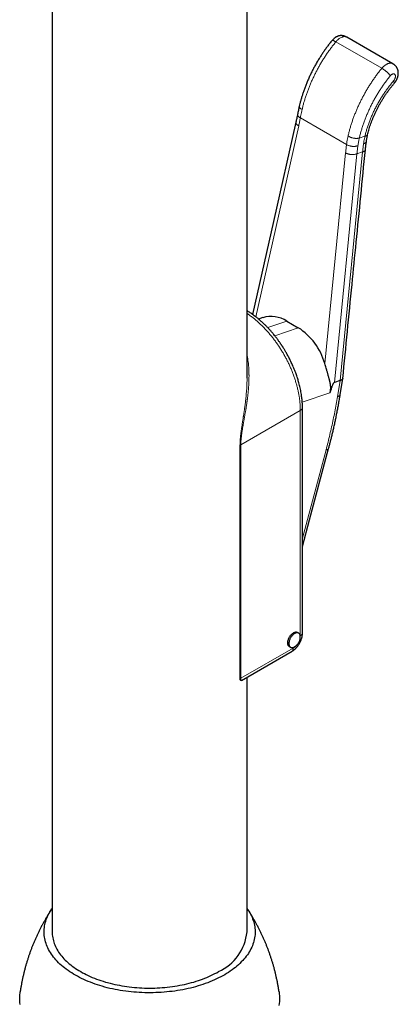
# Model space of a CAD drawing. Header units: millimetres. Extents: x 8 to 1004, y 12 to 903.
# Tile 39 of 56: x 945 to 992, y 248 to 370. Entities that reach past the tile are written whole.
import ezdxf

# ---------------------------------------------------------------- set-up
doc = ezdxf.new("R2010")
doc.units = ezdxf.units.MM

msp = doc.modelspace()

# ---------------------------------------------------------------- linework, layer by layer
at = {"color": 7, "linetype": 'Continuous', "lineweight": 30}
for p, q in [((973.25, 325.53), (973.25, 402.58)), ((949.25, 396.17), (949.25, 257.3)), ((991.19, 364.26), (985.53, 367.52)), ((975.19, 332.98), (974.67, 332.8)), ((978.15, 332.55), (979.56, 331.74)), ((984.7, 325.23), (984, 324.99)), ((984.72, 323.48), (985.04, 325.48)), ((980.07, 294.1), (980.07, 321.86)), ((979.61, 294.1), (979.47, 294.19)), ((978.47, 292.45), (978.61, 292.37)), ((972.57, 288.29), (978.79, 291.88)), ((973.25, 257.3), (973.25, 288.68))]:
    msp.add_line(p, q, dxfattribs=at)
at = {"color": 8, "linetype": 'Continuous', "lineweight": 0}
for p, q in [((984.19, 366.96), (989.84, 363.7)), ((979.82, 357.59), (985.5, 354.3)), ((979.61, 356.6), (974.32, 333.08)), ((987.07, 355.1), (987.77, 355.34)), ((982.81, 327.32), (985.38, 353.27)), ((986.79, 353.16), (984, 324.99)), ((984.7, 325.23), (987.48, 353.4)), ((987.48, 353.4), (986.79, 353.16)), ((978.15, 332.55), (975.79, 331.75)), ((979.56, 331.74), (976.66, 330.74)), ((984.38, 323.23), (984.7, 325.23)), ((983.46, 323.73), (980.05, 322.56)), ((979.81, 321.56), (972.49, 317.33)), ((979.81, 293.8), (979.81, 321.56)), ((972.38, 288.45), (972.38, 317.24)), ((972.49, 317.33), (972.49, 288.55)), ((980.07, 305.82), (982.98, 316.69)), ((979.81, 293.75), (979.81, 293.8)), ((972.49, 288.55), (978.93, 292.27))]:
    msp.add_line(p, q, dxfattribs=at)
at = {"color": 7, "linetype": 'Continuous', "lineweight": 30, "flags": 128}
for points in [[(979.27, 357.05), (976.52, 344.82), (973.94, 333.37)], [(980.07, 304.78), (980.96, 308.09), (983.3, 316.84)], [(978.47, 292.45), (978.46, 292.46), (978.42, 292.48), (978.38, 292.52), (978.35, 292.56), (978.33, 292.6), (978.3, 292.65), (978.28, 292.71), (978.27, 292.77), (978.26, 292.83), (978.26, 292.89), (978.26, 292.96), (978.27, 293.04), (978.28, 293.11), (978.29, 293.18), (978.31, 293.26), (978.34, 293.34), (978.37, 293.41), (978.4, 293.49), (978.44, 293.56), (978.48, 293.64), (978.53, 293.71), (978.57, 293.77), (978.62, 293.84), (978.68, 293.9), (978.73, 293.96), (978.79, 294.01), (978.85, 294.06), (978.91, 294.1), (978.97, 294.14)], [(979.81, 293.65), (979.81, 293.71), (979.8, 293.78), (979.79, 293.84), (979.77, 293.89), (979.75, 293.94), (979.73, 293.99), (979.7, 294.03), (979.66, 294.07), (979.62, 294.09), (979.58, 294.12), (979.53, 294.14), (979.49, 294.15), (979.43, 294.15), (979.38, 294.15), (979.33, 294.14), (979.27, 294.13), (979.21, 294.11), (979.15, 294.08), (979.09, 294.05), (979.03, 294.01), (978.97, 293.96), (978.92, 293.91), (978.86, 293.86), (978.81, 293.8), (978.75, 293.74), (978.7, 293.68), (978.66, 293.61), (978.61, 293.54), (978.57, 293.46), (978.53, 293.39), (978.5, 293.31), (978.47, 293.24), (978.45, 293.16), (978.43, 293.08), (978.42, 293.01), (978.41, 292.94), (978.4, 292.86), (978.4, 292.8), (978.41, 292.73), (978.42, 292.67), (978.43, 292.61), (978.45, 292.56), (978.47, 292.51), (978.5, 292.47), (978.53, 292.43), (978.57, 292.4), (978.61, 292.37), (978.66, 292.35), (978.7, 292.33), (978.75, 292.33), (978.81, 292.33), (978.86, 292.33), (978.92, 292.34), (978.97, 292.36), (979.03, 292.38), (979.09, 292.41), (979.15, 292.45), (979.21, 292.49), (979.27, 292.54), (979.33, 292.59), (979.38, 292.64), (979.43, 292.7), (979.49, 292.77), (979.53, 292.83), (979.58, 292.9), (979.62, 292.98), (979.66, 293.05), (979.7, 293.13), (979.73, 293.2), (979.75, 293.28), (979.77, 293.36), (979.79, 293.43), (979.8, 293.5), (979.81, 293.58), (979.81, 293.65)], [(973.25, 260.18), (973.35, 260.04), (973.47, 259.85), (973.58, 259.67), (973.68, 259.48), (973.78, 259.29), (973.86, 259.1), (973.94, 258.91), (974.01, 258.72), (974.07, 258.53), (974.12, 258.33), (974.16, 258.14), (974.19, 257.94), (974.22, 257.75), (974.23, 257.55), (974.24, 257.35), (974.24, 257.16), (974.23, 256.96), (974.21, 256.76), (974.18, 256.57), (974.14, 256.37), (974.09, 256.18), (974.04, 255.99), (973.98, 255.79), (973.9, 255.6), (973.82, 255.41), (973.73, 255.22), (973.63, 255.03), (973.52, 254.85), (973.41, 254.66), (973.29, 254.48), (973.15, 254.3), (973.01, 254.12), (972.86, 253.94), (972.71, 253.77), (972.54, 253.6), (972.37, 253.43), (972.19, 253.26), (972, 253.1), (971.81, 252.93), (971.61, 252.78), (971.4, 252.62), (971.18, 252.47), (970.96, 252.32), (970.73, 252.18), (970.5, 252.03), (970.25, 251.9), (970.01, 251.76), (969.75, 251.63), (969.49, 251.51), (969.23, 251.38), (968.95, 251.26), (968.68, 251.15), (968.4, 251.04), (968.11, 250.93), (967.82, 250.83), (967.52, 250.74), (967.22, 250.64), (966.92, 250.55), (966.61, 250.47), (966.3, 250.39), (965.98, 250.32), (965.67, 250.25), (965.34, 250.18), (965.02, 250.13), (964.69, 250.07), (964.36, 250.02), (964.03, 249.98), (963.7, 249.94), (963.36, 249.9), (963.03, 249.87), (962.69, 249.85), (962.35, 249.83), (962.01, 249.82), (961.67, 249.81), (961.33, 249.8), (960.99, 249.8), (960.65, 249.81), (960.31, 249.82), (959.97, 249.84), (959.64, 249.86), (959.3, 249.89), (958.96, 249.92), (958.63, 249.96), (958.3, 250), (957.97, 250.05), (957.64, 250.1), (957.31, 250.15), (956.99, 250.22), (956.67, 250.28), (956.35, 250.35), (956.04, 250.43), (955.73, 250.51), (955.42, 250.6), (955.12, 250.69), (954.82, 250.78), (954.53, 250.88), (954.24, 250.99), (953.96, 251.09), (953.68, 251.21), (953.4, 251.32), (953.14, 251.44), (952.87, 251.57), (952.62, 251.7), (952.36, 251.83), (952.12, 251.97), (951.88, 252.1), (951.65, 252.25), (951.42, 252.4), (951.2, 252.55), (950.99, 252.7), (950.78, 252.86), (950.59, 253.01), (950.4, 253.18), (950.21, 253.34), (950.04, 253.51), (949.87, 253.68), (949.71, 253.85), (949.56, 254.03), (949.41, 254.21), (949.27, 254.39), (949.15, 254.57), (949.03, 254.75), (948.92, 254.94), (948.81, 255.13), (948.72, 255.32), (948.63, 255.51), (948.55, 255.7), (948.49, 255.89), (948.43, 256.08), (948.38, 256.28), (948.33, 256.47), (948.3, 256.67), (948.28, 256.86), (948.26, 257.06), (948.25, 257.26), (948.26, 257.45), (948.27, 257.65), (948.29, 257.84), (948.32, 258.04), (948.35, 258.23), (948.4, 258.43), (948.46, 258.62), (948.52, 258.82), (948.59, 259.01), (948.67, 259.2), (948.76, 259.39), (948.86, 259.58), (948.97, 259.76), (949.09, 259.95), (949.21, 260.13), (949.25, 260.18)], [(949.25, 257.3), (949.25, 257.12), (949.26, 256.94), (949.28, 256.76), (949.31, 256.58), (949.35, 256.4), (949.4, 256.22), (949.45, 256.04), (949.51, 255.86), (949.58, 255.69), (949.66, 255.51), (949.74, 255.34), (949.83, 255.16), (949.94, 254.99), (950.04, 254.82), (950.16, 254.65), (950.28, 254.49), (950.42, 254.32), (950.56, 254.16), (950.7, 254), (950.86, 253.84), (951.02, 253.68), (951.18, 253.53), (951.36, 253.38), (951.54, 253.23), (951.73, 253.09), (951.92, 252.94), (952.12, 252.81), (952.33, 252.67), (952.54, 252.54), (952.76, 252.41), (952.99, 252.28), (953.22, 252.16), (953.45, 252.04), (953.7, 251.92), (953.94, 251.81), (954.19, 251.7), (954.45, 251.6), (954.71, 251.49), (954.98, 251.4), (955.25, 251.3), (955.52, 251.22), (955.8, 251.13), (956.08, 251.05), (956.37, 250.98), (956.66, 250.9), (956.95, 250.84), (957.24, 250.77), (957.54, 250.72), (957.84, 250.66), (958.14, 250.61), (958.45, 250.57), (958.75, 250.53), (959.06, 250.49), (959.37, 250.46), (959.68, 250.44), (959.99, 250.41), (960.31, 250.4), (960.62, 250.39), (960.93, 250.38), (961.25, 250.38), (961.56, 250.38), (961.88, 250.39), (962.19, 250.4), (962.5, 250.41), (962.81, 250.44), (963.12, 250.46), (963.43, 250.49), (963.74, 250.53), (964.05, 250.57), (964.35, 250.61), (964.66, 250.66), (964.96, 250.72), (965.25, 250.77), (965.55, 250.84), (965.84, 250.9), (966.13, 250.98), (966.41, 251.05), (966.7, 251.13), (966.97, 251.22), (967.25, 251.3), (967.52, 251.4), (967.78, 251.49), (968.04, 251.6), (968.3, 251.7), (968.55, 251.81), (968.8, 251.92), (969.04, 252.04), (969.28, 252.16), (969.51, 252.28), (969.73, 252.41)], [(945.31, 248.35), (945.28, 248.6), (945.26, 248.84), (945.25, 249.08), (945.25, 249.32), (945.26, 249.56), (945.29, 249.8), (945.3, 249.92)], [(977.19, 249.92), (977.22, 249.68), (977.24, 249.44), (977.25, 249.2), (977.24, 248.96), (977.23, 248.72), (977.21, 248.47), (977.17, 248.23)]]:
    msp.add_lwpolyline(points, dxfattribs=at)
at = {"color": 7, "linetype": 'Continuous', "lineweight": 30}
for centre, radius, start, end in [((976.21, 329.57), 3.55, 56.9989, 106.7272), ((975.36, 325.24), 7.74, 15.5778, 57.1371), ((979.26, 293.73), 0.499, 65.4293, 125.8812), ((967.24, 257.91), 6.04, 294.4015, 354.2784)]:
    msp.add_arc(centre, radius, start, end, dxfattribs=at)
for points, knots in [([(985.53, 367.52), (985.51, 367.54), (985.47, 367.56), (985.42, 367.58), (985.37, 367.61), (985.33, 367.62), (985.29, 367.64), (985.23, 367.66), (985.17, 367.68), (985.1, 367.7), (985.04, 367.71), (984.98, 367.72), (984.92, 367.72), (984.86, 367.72), (984.79, 367.72), (984.74, 367.72), (984.7, 367.72), (984.66, 367.71), (984.61, 367.7), (984.56, 367.69), (984.49, 367.67), (984.41, 367.64), (984.33, 367.61), (984.24, 367.57), (984.16, 367.52), (984.08, 367.47), (984.02, 367.42), (983.95, 367.36), (983.88, 367.3), (983.8, 367.22), (983.75, 367.16), (983.72, 367.13)], [0, 0, 0, 0, 0.036152, 0.064573, 0.086179, 0.107166, 0.129264, 0.150975, 0.189208, 0.22303, 0.254746, 0.279439, 0.306569, 0.340196, 0.376583, 0.399387, 0.417095, 0.437394, 0.46194, 0.486431, 0.526023, 0.569021, 0.616162, 0.661789, 0.712583, 0.756878, 0.799004, 0.839164, 0.884118, 0.937785, 1, 1, 1, 1]), ([(983.72, 367.13), (983.62, 367), (983.42, 366.76), (983.14, 366.39), (982.87, 366.02), (982.61, 365.64), (982.37, 365.27), (982.12, 364.87), (981.86, 364.45), (981.61, 364.01), (981.38, 363.58), (981.16, 363.14), (980.95, 362.7), (980.75, 362.26), (980.56, 361.8), (980.39, 361.36), (980.23, 360.93), (980.09, 360.51), (979.97, 360.11), (979.86, 359.73), (979.76, 359.36), (979.7, 359.12), (979.67, 359)], [0, 0, 0, 0, 0.051627, 0.102385, 0.152274, 0.201295, 0.249448, 0.296735, 0.352334, 0.406685, 0.459791, 0.51165, 0.562265, 0.617474, 0.671123, 0.723212, 0.773741, 0.822711, 0.869288, 0.914363, 0.957933, 1, 1, 1, 1]), ([(991.38, 361.84), (991.4, 361.88), (991.46, 361.94), (991.53, 362.04), (991.59, 362.14), (991.65, 362.24), (991.69, 362.33), (991.73, 362.41), (991.75, 362.47), (991.77, 362.53), (991.79, 362.58), (991.81, 362.64), (991.83, 362.71), (991.84, 362.78), (991.86, 362.86), (991.87, 362.93), (991.87, 362.99), (991.88, 363.05), (991.88, 363.13), (991.88, 363.2), (991.87, 363.25), (991.87, 363.3), (991.86, 363.35), (991.85, 363.4), (991.84, 363.45), (991.83, 363.49), (991.81, 363.53), (991.8, 363.57), (991.78, 363.62), (991.76, 363.67), (991.74, 363.71), (991.72, 363.75), (991.69, 363.8), (991.65, 363.86), (991.58, 363.95), (991.51, 364.02), (991.44, 364.08), (991.4, 364.12), (991.37, 364.14), (991.35, 364.15), (991.33, 364.17), (991.29, 364.2), (991.24, 364.23), (991.21, 364.25), (991.19, 364.26)], [0, 0, 0, 0, 0.045929, 0.087928, 0.126008, 0.169218, 0.205992, 0.236352, 0.26032, 0.27816, 0.296625, 0.319095, 0.343948, 0.372769, 0.401883, 0.426144, 0.445457, 0.46969, 0.498029, 0.525186, 0.546709, 0.561815, 0.580267, 0.601921, 0.621561, 0.63689, 0.648992, 0.665291, 0.686915, 0.707523, 0.724492, 0.739245, 0.753377, 0.784676, 0.825557, 0.868138, 0.896406, 0.918789, 0.924599, 0.932143, 0.94332, 0.958245, 0.977072, 1, 1, 1, 1]), ([(988.1, 355.52), (988.12, 355.61), (988.17, 355.8), (988.25, 356.1), (988.34, 356.4), (988.44, 356.72), (988.56, 357.05), (988.69, 357.38), (988.82, 357.72), (988.98, 358.07), (989.14, 358.42), (989.31, 358.76), (989.49, 359.1), (989.68, 359.44), (989.88, 359.78), (990.09, 360.13), (990.32, 360.48), (990.57, 360.82), (990.82, 361.17), (991.09, 361.51), (991.28, 361.73), (991.38, 361.84)], [0, 0, 0, 0, 0.042721, 0.08702, 0.132898, 0.180354, 0.229387, 0.279081, 0.330295, 0.38303, 0.437285, 0.487925, 0.53982, 0.592968, 0.647368, 0.703019, 0.75992, 0.81807, 0.877468, 0.938111, 1, 1, 1, 1]), ([(979.47, 358.01), (979.44, 357.85), (979.37, 357.53), (979.3, 357.21), (979.27, 357.05)], [0, 0, 0, 0, 0.500029, 1, 1, 1, 1]), ([(979.67, 359), (979.64, 358.83), (979.56, 358.5), (979.5, 358.17), (979.47, 358.01)], [0, 0, 0, 0, 0.499936, 1, 1, 1, 1]), ([(987.94, 354.65), (987.96, 354.8), (988, 355.08), (988.07, 355.37), (988.1, 355.52)], [0, 0, 0, 0, 0.499724, 1, 1, 1, 1]), ([(987.82, 353.65), (987.84, 353.82), (987.88, 354.15), (987.92, 354.49), (987.94, 354.65)], [0, 0, 0, 0, 0.500025, 1, 1, 1, 1]), ([(985.04, 325.49), (985.42, 329.35), (985.97, 334.94), (986.9, 344.33), (987.45, 349.85), (987.82, 353.65)], [0, 0, 0, 0, 0.411336, 0.595603, 1, 1, 1, 1]), ([(980.07, 321.86), (980.07, 321.9), (980.07, 321.96), (980.07, 322.05), (980.07, 322.13), (980.07, 322.21), (980.06, 322.3), (980.06, 322.41), (980.05, 322.55), (980.04, 322.71), (980.02, 322.91), (979.99, 323.15), (979.96, 323.4), (979.91, 323.69), (979.86, 324), (979.79, 324.32), (979.72, 324.63), (979.64, 324.92), (979.57, 325.19), (979.49, 325.43), (979.42, 325.67), (979.33, 325.92), (979.24, 326.19), (979.13, 326.47), (979.01, 326.77), (978.89, 327.05), (978.76, 327.33), (978.64, 327.59), (978.51, 327.85), (978.39, 328.09), (978.27, 328.32), (978.15, 328.53), (978.04, 328.72), (977.94, 328.89), (977.85, 329.04), (977.77, 329.17), (977.71, 329.27), (977.65, 329.37), (977.59, 329.45), (977.54, 329.53), (977.5, 329.6), (977.44, 329.67), (977.38, 329.76), (977.31, 329.87), (977.23, 329.99), (977.13, 330.13), (977.02, 330.28), (976.9, 330.44), (976.77, 330.61), (976.62, 330.79), (976.48, 330.97), (976.34, 331.14), (976.21, 331.29), (976.09, 331.42), (975.99, 331.54), (975.89, 331.65), (975.79, 331.75), (975.68, 331.86), (975.57, 331.98), (975.44, 332.1), (975.3, 332.24), (975.15, 332.38), (975, 332.52), (974.84, 332.66), (974.68, 332.79), (974.52, 332.93), (974.34, 333.07), (974.14, 333.22), (973.93, 333.37), (973.73, 333.51), (973.53, 333.64), (973.37, 333.74), (973.28, 333.8), (973.25, 333.82)], [0, 0, 0, 0, 0.0081161, 0.0150634, 0.0209035, 0.0268316, 0.0333097, 0.0426243, 0.0528812, 0.0640797, 0.0805515, 0.0987095, 0.1179522, 0.1365827, 0.1619581, 0.1858786, 0.2083469, 0.2293654, 0.2489407, 0.2649221, 0.2820034, 0.3001849, 0.3194672, 0.3398508, 0.3613363, 0.3839246, 0.402406, 0.4215663, 0.4409293, 0.459172, 0.4762165, 0.4917902, 0.5062075, 0.5194682, 0.5315721, 0.5405763, 0.5488128, 0.5562814, 0.5629821, 0.5689149, 0.5741041, 0.5796906, 0.5870148, 0.595574, 0.605368, 0.6163967, 0.6286598, 0.6421571, 0.6568883, 0.6728516, 0.6887573, 0.7034729, 0.7167678, 0.7289156, 0.7399168, 0.7497717, 0.7594448, 0.7698638, 0.7813003, 0.7937551, 0.8072291, 0.821723, 0.8363239, 0.85183, 0.8674514, 0.8825772, 0.8972071, 0.9180583, 0.9378097, 0.9564602, 0.9742546, 0.9921447, 1, 1, 1, 1]), ([(983.46, 323.73), (983.48, 323.78), (983.51, 323.9), (983.54, 324.07), (983.55, 324.19), (983.55, 324.27), (983.55, 324.32), (983.55, 324.37), (983.55, 324.42), (983.55, 324.47), (983.55, 324.52), (983.54, 324.57), (983.54, 324.62), (983.53, 324.69), (983.52, 324.76), (983.51, 324.83), (983.49, 324.92), (983.47, 325.01), (983.45, 325.1), (983.43, 325.18), (983.42, 325.25), (983.4, 325.33), (983.38, 325.41), (983.35, 325.52), (983.31, 325.66), (983.26, 325.83), (983.21, 326), (983.16, 326.16), (983.12, 326.33), (983.06, 326.53), (982.98, 326.77), (982.9, 327.04), (982.84, 327.22), (982.81, 327.32)], [0, 0, 0, 0, 0.048994, 0.095293, 0.139009, 0.151906, 0.165105, 0.178612, 0.192433, 0.206571, 0.22103, 0.235815, 0.250929, 0.268998, 0.289455, 0.312302, 0.337542, 0.365177, 0.390563, 0.412473, 0.434856, 0.457378, 0.47914, 0.500141, 0.550819, 0.599657, 0.646667, 0.691865, 0.735267, 0.780737, 0.85449, 0.927542, 1, 1, 1, 1]), ([(985.04, 325.49), (985.04, 325.48), (985.03, 325.46), (985.02, 325.43), (984.99, 325.39), (984.95, 325.35), (984.89, 325.31), (984.8, 325.27), (984.73, 325.24), (984.7, 325.23)], [0, 0, 0, 0, 0.06159, 0.178388, 0.298651, 0.423939, 0.601111, 0.792403, 1, 1, 1, 1]), ([(984, 324.99), (984, 324.99), (983.98, 324.98), (983.95, 324.96), (983.92, 324.93), (983.88, 324.88), (983.85, 324.82), (983.8, 324.73), (983.76, 324.63), (983.7, 324.5), (983.65, 324.33), (983.59, 324.15), (983.52, 323.95), (983.48, 323.8), (983.46, 323.73)], [0, 0, 0, 0, 0.026169, 0.053669, 0.084089, 0.118616, 0.172393, 0.236145, 0.310611, 0.414746, 0.535477, 0.673129, 0.827919, 1, 1, 1, 1]), ([(983.3, 316.84), (983.33, 316.98), (983.41, 317.26), (983.52, 317.7), (983.63, 318.15), (983.75, 318.63), (983.87, 319.13), (983.98, 319.64), (984.1, 320.17), (984.21, 320.69), (984.31, 321.22), (984.42, 321.76), (984.52, 322.32), (984.62, 322.9), (984.69, 323.29), (984.72, 323.48)], [0, 0, 0, 0, 0.061588, 0.126376, 0.194366, 0.265557, 0.33995, 0.417545, 0.498343, 0.575221, 0.654792, 0.737054, 0.822009, 0.909658, 1, 1, 1, 1]), ([(978.79, 291.88), (978.83, 291.91), (978.9, 291.95), (979, 292.02), (979.08, 292.09), (979.15, 292.15), (979.22, 292.2), (979.27, 292.26), (979.32, 292.31), (979.37, 292.36), (979.42, 292.43), (979.49, 292.51), (979.56, 292.6), (979.63, 292.71), (979.71, 292.84), (979.79, 292.99), (979.87, 293.16), (979.93, 293.32), (979.98, 293.46), (980.01, 293.57), (980.03, 293.66), (980.04, 293.76), (980.06, 293.86), (980.07, 293.98), (980.07, 294.06), (980.07, 294.1)], [0, 0, 0, 0, 0.053182, 0.100336, 0.141591, 0.177297, 0.208664, 0.235887, 0.259012, 0.286137, 0.318643, 0.356523, 0.39977, 0.447694, 0.495347, 0.564515, 0.631013, 0.694853, 0.75462, 0.79189, 0.827104, 0.860855, 0.899887, 0.946218, 1, 1, 1, 1]), ([(972.46, 288.3), (972.45, 288.31), (972.44, 288.33), (972.43, 288.35), (972.42, 288.37), (972.41, 288.39), (972.4, 288.4), (972.4, 288.42), (972.39, 288.43), (972.38, 288.44), (972.38, 288.45), (972.38, 288.45)], [0, 0, 0, 0, 0.175611, 0.364331, 0.556498, 0.628567, 0.703937, 0.77927, 0.852773, 0.943189, 1, 1, 1, 1]), ([(972.57, 288.29), (972.57, 288.29), (972.56, 288.28), (972.54, 288.28), (972.51, 288.27), (972.48, 288.28), (972.46, 288.3), (972.46, 288.3)], [0, 0, 0, 0, 0.02203, 0.295872, 0.54796, 0.781377, 1, 1, 1, 1]), ([(949.1, 259.96), (949.04, 259.88), (948.92, 259.69), (948.73, 259.39), (948.53, 259.06), (948.33, 258.72), (948.14, 258.38), (947.95, 258.03), (947.77, 257.68), (947.59, 257.33), (947.42, 256.97), (947.26, 256.61), (947.1, 256.25), (946.94, 255.88), (946.79, 255.51), (946.65, 255.14), (946.51, 254.77), (946.38, 254.39), (946.26, 254.01), (946.14, 253.63), (946.02, 253.24), (945.91, 252.86), (945.81, 252.47), (945.72, 252.08), (945.63, 251.69), (945.54, 251.29), (945.47, 250.9), (945.4, 250.5), (945.34, 250.18), (945.31, 249.98), (945.31, 249.92)], [0, 0, 0, 0, 0.027421, 0.063659, 0.099967, 0.13634, 0.172773, 0.209262, 0.245803, 0.282393, 0.319028, 0.355705, 0.392421, 0.429172, 0.465956, 0.502769, 0.53961, 0.576476, 0.613364, 0.650272, 0.687198, 0.72414, 0.761095, 0.798062, 0.835039, 0.872024, 0.909016, 0.946012, 0.983011, 1, 1, 1, 1]), ([(977.19, 249.92), (977.18, 250.01), (977.14, 250.22), (977.09, 250.57), (977.02, 250.97), (976.94, 251.36), (976.85, 251.75), (976.76, 252.13), (976.67, 252.52), (976.57, 252.9), (976.46, 253.28), (976.35, 253.66), (976.23, 254.04), (976.1, 254.41), (975.97, 254.79), (975.84, 255.15), (975.7, 255.52), (975.55, 255.88), (975.4, 256.24), (975.24, 256.6), (975.08, 256.95), (974.91, 257.3), (974.74, 257.65), (974.56, 257.99), (974.38, 258.33), (974.2, 258.66), (974.01, 258.99), (973.81, 259.32), (973.61, 259.64), (973.47, 259.85), (973.4, 259.96), (973.4, 259.96)], [0, 0, 0, 0, 0.023848, 0.060571, 0.097265, 0.133928, 0.170557, 0.207152, 0.24371, 0.28023, 0.316709, 0.353147, 0.38954, 0.425886, 0.462184, 0.498432, 0.534625, 0.570763, 0.606843, 0.642862, 0.678816, 0.714704, 0.750522, 0.786267, 0.821935, 0.857522, 0.893026, 0.928443, 0.963767, 0.998995, 1, 1, 1, 1])]:
    msp.add_open_spline(points, degree=3, knots=knots, dxfattribs=at)
at = {"color": 8, "linetype": 'Continuous', "lineweight": 0}
for points, knots in [([(985.53, 367.52), (985.51, 367.54), (985.44, 367.57), (985.33, 367.6), (985.2, 367.6), (985.06, 367.58), (984.91, 367.53), (984.76, 367.46), (984.61, 367.37), (984.46, 367.25), (984.32, 367.12), (984.23, 367.01), (984.19, 366.96)], [0, 0, 0, 0, 0.077206, 0.179738, 0.282271, 0.384804, 0.487337, 0.589869, 0.692402, 0.794935, 0.897467, 1, 1, 1, 1]), ([(983.72, 367.12), (983.72, 367.13), (983.72, 367.13), (983.74, 367.14), (983.77, 367.14), (983.8, 367.14), (983.85, 367.13), (983.9, 367.11), (983.98, 367.07), (984.08, 367.02), (984.15, 366.98), (984.19, 366.96)], [0, 0, 0, 0, 0.021831, 0.11811, 0.214389, 0.312155, 0.412829, 0.517714, 0.666041, 0.826194, 1, 1, 1, 1]), ([(989.84, 363.7), (989.88, 363.73), (989.94, 363.81), (990.05, 363.92), (990.16, 364.02), (990.27, 364.1), (990.38, 364.17), (990.49, 364.23), (990.6, 364.28), (990.71, 364.31), (990.82, 364.33), (990.92, 364.33), (991.02, 364.32), (991.11, 364.3), (991.16, 364.27), (991.19, 364.26)], [0, 0, 0, 0, 0.076927, 0.153853, 0.23078, 0.307706, 0.384633, 0.461559, 0.538486, 0.615412, 0.692339, 0.769265, 0.846192, 0.923118, 1, 1, 1, 1]), ([(990.89, 362.77), (990.79, 362.65), (990.59, 362.4), (990.3, 362.01), (990.01, 361.61), (989.74, 361.21), (989.47, 360.79), (989.22, 360.38), (988.97, 359.96), (988.74, 359.53), (988.52, 359.1), (988.31, 358.66), (988.11, 358.21), (987.92, 357.77), (987.74, 357.32), (987.58, 356.87), (987.43, 356.42), (987.3, 355.98), (987.18, 355.54), (987.11, 355.25), (987.07, 355.1)], [0, 0, 0, 0, 0.056063, 0.112004, 0.167927, 0.223937, 0.280048, 0.335027, 0.389946, 0.444904, 0.5, 0.556052, 0.611989, 0.667914, 0.723931, 0.780055, 0.835041, 0.889962, 0.944915, 1, 1, 1, 1]), ([(989.84, 363.7), (989.88, 363.67), (989.95, 363.63), (990.06, 363.56), (990.16, 363.49), (990.25, 363.43), (990.32, 363.38), (990.39, 363.32), (990.46, 363.26), (990.52, 363.2), (990.59, 363.14), (990.64, 363.08), (990.71, 363.01), (990.77, 362.94), (990.84, 362.85), (990.87, 362.8), (990.89, 362.77)], [0, 0, 0, 0, 0.098542, 0.189342, 0.273439, 0.332905, 0.389984, 0.445413, 0.5, 0.554587, 0.610016, 0.667095, 0.726561, 0.810658, 0.901458, 1, 1, 1, 1]), ([(991.29, 362.14), (991.31, 362.17), (991.36, 362.23), (991.42, 362.33), (991.47, 362.44), (991.51, 362.55), (991.52, 362.65), (991.52, 362.75), (991.51, 362.84), (991.48, 362.91), (991.43, 362.97), (991.37, 363), (991.3, 363.01), (991.22, 363.01), (991.14, 362.98), (991.05, 362.93), (990.97, 362.86), (990.92, 362.8), (990.89, 362.77)], [0, 0, 0, 0, 0.062426, 0.124997, 0.187352, 0.249997, 0.312352, 0.374997, 0.437352, 0.499997, 0.562352, 0.624997, 0.687352, 0.749997, 0.812352, 0.874997, 0.937426, 1, 1, 1, 1]), ([(987.77, 355.34), (987.81, 355.49), (987.88, 355.79), (988.01, 356.23), (988.16, 356.68), (988.32, 357.13), (988.5, 357.58), (988.69, 358.03), (988.89, 358.47), (989.11, 358.91), (989.35, 359.34), (989.59, 359.77), (989.85, 360.19), (990.12, 360.6), (990.4, 361), (990.68, 361.39), (990.98, 361.77), (991.19, 362.01), (991.29, 362.14)], [0, 0, 0, 0, 0.062564, 0.124982, 0.18741, 0.25, 0.312551, 0.374965, 0.437396, 0.5, 0.562551, 0.624965, 0.687396, 0.75, 0.812564, 0.874982, 0.93741, 1, 1, 1, 1]), ([(991.38, 361.85), (991.38, 361.85), (991.39, 361.86), (991.39, 361.89), (991.39, 361.93), (991.37, 361.98), (991.34, 362.05), (991.31, 362.11), (991.29, 362.14)], [0, 0, 0, 0, 0.104726, 0.23576, 0.372275, 0.565332, 0.77378, 1, 1, 1, 1]), ([(979.47, 358.01), (979.47, 358), (979.46, 357.97), (979.47, 357.93), (979.48, 357.89), (979.51, 357.84), (979.56, 357.79), (979.62, 357.72), (979.71, 357.65), (979.78, 357.61), (979.82, 357.59)], [0, 0, 0, 0, 0.079215, 0.17974, 0.281818, 0.386932, 0.496443, 0.651312, 0.818528, 1, 1, 1, 1]), ([(979.67, 359), (979.67, 358.99), (979.67, 358.97), (979.68, 358.93), (979.7, 358.89), (979.73, 358.85), (979.77, 358.81), (979.84, 358.75), (979.93, 358.69), (980, 358.64), (980.03, 358.62)], [0, 0, 0, 0, 0.08915, 0.188591, 0.289567, 0.393547, 0.501877, 0.655075, 0.820486, 1, 1, 1, 1]), ([(980.03, 358.62), (980.01, 358.51), (979.95, 358.27), (979.88, 357.93), (979.84, 357.7), (979.82, 357.59)], [0, 0, 0, 0, 0.333677, 0.666998, 1, 1, 1, 1]), ([(979.27, 357.05), (979.27, 357.04), (979.26, 357.01), (979.27, 356.97), (979.28, 356.92), (979.31, 356.87), (979.36, 356.81), (979.42, 356.75), (979.51, 356.67), (979.58, 356.63), (979.61, 356.6)], [0, 0, 0, 0, 0.090634, 0.189912, 0.290724, 0.394535, 0.502688, 0.655637, 0.820779, 1, 1, 1, 1]), ([(988.1, 355.52), (988.1, 355.52), (988.1, 355.51), (988.08, 355.48), (988.06, 355.45), (988.02, 355.42), (987.96, 355.39), (987.87, 355.37), (987.81, 355.35), (987.77, 355.34)], [0, 0, 0, 0, 0.009245, 0.13254, 0.259503, 0.391777, 0.578836, 0.780808, 1, 1, 1, 1]), ([(985.5, 354.3), (985.52, 354.42), (985.55, 354.65), (985.61, 355.01), (985.66, 355.24), (985.69, 355.36)], [0, 0, 0, 0, 0.333002, 0.666323, 1, 1, 1, 1]), ([(985.5, 354.3), (985.54, 354.28), (985.61, 354.25), (985.73, 354.2), (985.84, 354.16), (985.94, 354.13), (986.03, 354.11), (986.12, 354.09), (986.21, 354.08), (986.3, 354.07), (986.38, 354.07), (986.47, 354.08), (986.57, 354.08), (986.68, 354.1), (986.79, 354.13), (986.87, 354.15), (986.9, 354.16)], [0, 0, 0, 0, 0.098542, 0.189342, 0.273439, 0.332905, 0.389984, 0.445413, 0.5, 0.554587, 0.610016, 0.667095, 0.726561, 0.810658, 0.901458, 1, 1, 1, 1]), ([(985.69, 355.36), (985.73, 355.34), (985.8, 355.29), (985.92, 355.24), (986.03, 355.19), (986.13, 355.16), (986.21, 355.13), (986.3, 355.11), (986.39, 355.09), (986.48, 355.08), (986.56, 355.07), (986.65, 355.06), (986.75, 355.06), (986.85, 355.07), (986.97, 355.08), (987.04, 355.09), (987.07, 355.1)], [0, 0, 0, 0, 0.098542, 0.189342, 0.273439, 0.332905, 0.389984, 0.445413, 0.5, 0.554587, 0.610016, 0.667095, 0.726561, 0.810658, 0.901458, 1, 1, 1, 1]), ([(987.07, 355.1), (987.04, 354.95), (986.97, 354.63), (986.93, 354.32), (986.9, 354.16)], [0, 0, 0, 0, 0.499987, 1, 1, 1, 1]), ([(987.6, 354.4), (987.61, 354.51), (987.64, 354.71), (987.7, 355.03), (987.75, 355.24), (987.77, 355.34)], [0, 0, 0, 0, 0.333412, 0.666589, 1, 1, 1, 1]), ([(987.94, 354.65), (987.94, 354.65), (987.93, 354.63), (987.92, 354.6), (987.89, 354.56), (987.85, 354.52), (987.79, 354.48), (987.7, 354.44), (987.63, 354.42), (987.6, 354.4)], [0, 0, 0, 0, 0.0498317, 0.1680761, 0.2898378, 0.4166928, 0.5960892, 0.7897878, 1, 1, 1, 1]), ([(985.38, 353.27), (985.42, 353.25), (985.5, 353.22), (985.62, 353.17), (985.73, 353.14), (985.82, 353.11), (985.91, 353.09), (986, 353.08), (986.09, 353.07), (986.18, 353.07), (986.27, 353.07), (986.36, 353.07), (986.45, 353.08), (986.56, 353.1), (986.68, 353.13), (986.75, 353.15), (986.79, 353.16)], [0, 0, 0, 0, 0.098542, 0.189342, 0.273439, 0.332905, 0.389984, 0.445413, 0.5, 0.554587, 0.610016, 0.667095, 0.726561, 0.810658, 0.901458, 1, 1, 1, 1]), ([(987.82, 353.65), (987.82, 353.64), (987.82, 353.62), (987.81, 353.59), (987.78, 353.56), (987.74, 353.52), (987.68, 353.48), (987.59, 353.44), (987.52, 353.41), (987.48, 353.4)], [0, 0, 0, 0, 0.0616, 0.17838, 0.298633, 0.423917, 0.601092, 0.792391, 1, 1, 1, 1]), ([(979.81, 321.56), (979.81, 321.69), (979.8, 321.96), (979.78, 322.38), (979.74, 322.8), (979.68, 323.23), (979.6, 323.66), (979.51, 324.1), (979.4, 324.55), (979.27, 324.99), (979.13, 325.44), (978.98, 325.89), (978.81, 326.34), (978.62, 326.78), (978.42, 327.23), (978.21, 327.67), (977.98, 328.1), (977.74, 328.53), (977.49, 328.95), (977.23, 329.36), (976.95, 329.77), (976.67, 330.16), (976.37, 330.55), (976.07, 330.92), (975.76, 331.28), (975.44, 331.62), (975.12, 331.96), (974.79, 332.27), (974.46, 332.57), (974.12, 332.86), (973.78, 333.12), (973.49, 333.33), (973.31, 333.45), (973.25, 333.49)], [0, 0, 0, 0, 0.0327543, 0.0655086, 0.0982628, 0.1310171, 0.1637714, 0.1965257, 0.22928, 0.2620342, 0.2947885, 0.3275428, 0.3602971, 0.3930514, 0.4258056, 0.4585599, 0.4913142, 0.5240685, 0.5568228, 0.5895771, 0.6223313, 0.6550856, 0.6878399, 0.7205942, 0.7533485, 0.7861027, 0.818857, 0.8516113, 0.8843656, 0.9171199, 0.9498741, 0.9826284, 1, 1, 1, 1]), ([(973.25, 328.4), (973.26, 328.36), (973.28, 328.24), (973.31, 328.06), (973.34, 327.87), (973.37, 327.64), (973.41, 327.36), (973.44, 327.04), (973.46, 326.78), (973.47, 326.6), (973.47, 326.49), (973.48, 326.39), (973.48, 326.28), (973.48, 326.17), (973.48, 326.06), (973.49, 325.95), (973.49, 325.81), (973.49, 325.63), (973.48, 325.42), (973.48, 325.2), (973.47, 324.97), (973.46, 324.76), (973.45, 324.58), (973.44, 324.44), (973.43, 324.32), (973.42, 324.18), (973.41, 324.03), (973.39, 323.88), (973.38, 323.71), (973.36, 323.54), (973.34, 323.36), (973.32, 323.19), (973.3, 323.03), (973.28, 322.89), (973.27, 322.77), (973.25, 322.65), (973.23, 322.52), (973.2, 322.33), (973.17, 322.12), (973.14, 321.94), (973.12, 321.82), (973.12, 321.76), (973.11, 321.71), (973.1, 321.65), (973.09, 321.59), (973.07, 321.49), (973.05, 321.35), (973.01, 321.16), (972.98, 320.98), (972.95, 320.81), (972.92, 320.64), (972.89, 320.47), (972.87, 320.32), (972.84, 320.17), (972.82, 320.05), (972.8, 319.93), (972.78, 319.81), (972.76, 319.69), (972.74, 319.58), (972.72, 319.47), (972.69, 319.33), (972.67, 319.17), (972.64, 318.98), (972.61, 318.8), (972.59, 318.63), (972.57, 318.46), (972.54, 318.27), (972.52, 318.04), (972.5, 317.79), (972.49, 317.56), (972.49, 317.41), (972.49, 317.33)], [0, 0, 0, 0, 0.013142, 0.032809, 0.052059, 0.069228, 0.098658, 0.129114, 0.1606, 0.170074, 0.179638, 0.189291, 0.199035, 0.208869, 0.218793, 0.228807, 0.238911, 0.257246, 0.276442, 0.296502, 0.317425, 0.337544, 0.353429, 0.363901, 0.375198, 0.387319, 0.400265, 0.414036, 0.428631, 0.444918, 0.460009, 0.475666, 0.489627, 0.501892, 0.512462, 0.521335, 0.533369, 0.547912, 0.569424, 0.589865, 0.595042, 0.600146, 0.605176, 0.610133, 0.615016, 0.619826, 0.636547, 0.652728, 0.668372, 0.683479, 0.698051, 0.712089, 0.727887, 0.738993, 0.749873, 0.760529, 0.770963, 0.781176, 0.791169, 0.800943, 0.810502, 0.827443, 0.843933, 0.859985, 0.875612, 0.890828, 0.90565, 0.929894, 0.953638, 0.976975, 1, 1, 1, 1]), ([(972.38, 317.24), (972.38, 317.29), (972.38, 317.39), (972.39, 317.55), (972.39, 317.72), (972.4, 317.89), (972.42, 318.07), (972.43, 318.23), (972.45, 318.37), (972.46, 318.5), (972.48, 318.63), (972.49, 318.77), (972.51, 318.91), (972.53, 319.05), (972.55, 319.19), (972.58, 319.42), (972.63, 319.72), (972.69, 320.12), (972.74, 320.43), (972.78, 320.67), (972.8, 320.81), (972.82, 320.96), (972.85, 321.11), (972.87, 321.27), (972.89, 321.42), (972.93, 321.66), (972.97, 321.98), (973.03, 322.38), (973.08, 322.79), (973.12, 323.21), (973.16, 323.64), (973.2, 324.08), (973.22, 324.54), (973.24, 325.02), (973.25, 325.35), (973.25, 325.52), (973.25, 325.53)], [0, 0, 0, 0, 0.021842, 0.0438098, 0.0659452, 0.0882887, 0.1108799, 0.133757, 0.1495995, 0.16567, 0.1819791, 0.1985372, 0.215354, 0.2324389, 0.2498008, 0.2674482, 0.3122204, 0.3589902, 0.4078526, 0.4247932, 0.4419835, 0.4594263, 0.4771242, 0.4950798, 0.5132956, 0.5317739, 0.5784452, 0.6260488, 0.6746144, 0.7241701, 0.7747425, 0.8242794, 0.8814939, 0.9386987, 0.9959267, 1, 1, 1, 1]), ([(982.98, 316.69), (983.06, 317.01), (983.23, 317.64), (983.45, 318.58), (983.67, 319.52), (983.87, 320.45), (984.05, 321.38), (984.23, 322.31), (984.33, 322.92), (984.38, 323.23)], [0, 0, 0, 0, 0.143019, 0.285876, 0.428636, 0.571364, 0.714124, 0.856981, 1, 1, 1, 1]), ([(984.72, 323.48), (984.72, 323.48), (984.71, 323.46), (984.7, 323.43), (984.67, 323.39), (984.63, 323.35), (984.57, 323.31), (984.48, 323.27), (984.41, 323.24), (984.38, 323.23)], [0, 0, 0, 0, 0.038405, 0.158071, 0.281297, 0.409678, 0.591232, 0.78726, 1, 1, 1, 1]), ([(980.07, 321.86), (980.07, 321.85), (980.07, 321.83), (980.06, 321.79), (980.04, 321.75), (980, 321.71), (979.96, 321.66), (979.89, 321.61), (979.84, 321.58), (979.81, 321.56)], [0, 0, 0, 0, 0.109173, 0.220033, 0.33419, 0.453123, 0.621315, 0.802916, 1, 1, 1, 1]), ([(983.3, 316.84), (983.29, 316.83), (983.28, 316.81), (983.26, 316.79), (983.22, 316.76), (983.16, 316.74), (983.08, 316.71), (983.01, 316.7), (982.98, 316.69)], [0, 0, 0, 0, 0.124085, 0.252286, 0.385848, 0.574731, 0.778672, 1, 1, 1, 1]), ([(980.07, 294.1), (980.07, 294.09), (980.07, 294.06), (980.06, 294.03), (980.04, 293.99), (980, 293.94), (979.96, 293.9), (979.89, 293.84), (979.84, 293.81), (979.81, 293.8)], [0, 0, 0, 0, 0.109173, 0.220033, 0.33419, 0.453123, 0.621315, 0.802916, 1, 1, 1, 1]), ([(978.93, 292.27), (978.96, 292.29), (979.04, 292.34), (979.15, 292.42), (979.21, 292.49), (979.24, 292.51)], [0, 0, 0, 0, 0.36232, 0.721772, 1, 1, 1, 1]), ([(978.79, 291.88), (978.79, 291.88), (978.8, 291.89), (978.82, 291.9), (978.85, 291.93), (978.87, 291.97), (978.9, 292.02), (978.91, 292.09), (978.92, 292.17), (978.92, 292.23), (978.93, 292.27)], [0, 0, 0, 0, 0.000074, 0.109239, 0.220091, 0.334239, 0.453163, 0.621343, 0.802931, 1, 1, 1, 1]), ([(972.46, 288.3), (972.46, 288.32), (972.47, 288.36), (972.48, 288.41), (972.49, 288.48), (972.49, 288.53), (972.49, 288.55)], [0, 0, 0, 0, 0.228803, 0.470662, 0.727258, 1, 1, 1, 1])]:
    msp.add_open_spline(points, degree=3, knots=knots, dxfattribs=at)
for points in [[(984.19, 366.96), (984.09, 366.84), (983.89, 366.6), (983.6, 366.22), (983.33, 365.84), (983.05, 365.45), (982.79, 365.05), (982.54, 364.64), (982.29, 364.23), (982.05, 363.82), (981.82, 363.4), (981.61, 362.97), (981.4, 362.54), (981.2, 362.11), (981.02, 361.67), (980.84, 361.24), (980.68, 360.8), (980.52, 360.36), (980.38, 359.93), (980.25, 359.49), (980.13, 359.06), (980.07, 358.77), (980.03, 358.62)], [(985.69, 355.36), (985.72, 355.5), (985.79, 355.79), (985.91, 356.22), (986.04, 356.66), (986.18, 357.1), (986.33, 357.54), (986.5, 357.97), (986.67, 358.41), (986.86, 358.84), (987.06, 359.28), (987.26, 359.7), (987.48, 360.13), (987.71, 360.55), (987.95, 360.97), (988.19, 361.38), (988.45, 361.78), (988.71, 362.18), (988.98, 362.57), (989.26, 362.96), (989.55, 363.33), (989.74, 363.57), (989.84, 363.7)], [(979.82, 357.59), (979.78, 357.42), (979.72, 357.09), (979.65, 356.76), (979.61, 356.6)], [(985.38, 353.27), (985.4, 353.44), (985.44, 353.79), (985.48, 354.13), (985.5, 354.3)], [(987.48, 353.4), (987.5, 353.57), (987.53, 353.9), (987.58, 354.24), (987.6, 354.4)], [(986.9, 354.16), (986.88, 354), (986.84, 353.67), (986.81, 353.33), (986.79, 353.16)], [(972.49, 317.33), (972.47, 317.32), (972.42, 317.29), (972.39, 317.25), (972.38, 317.24)], [(972.38, 288.45), (972.39, 288.47), (972.42, 288.51), (972.47, 288.54), (972.49, 288.55)]]:
    msp.add_open_spline(points, degree=3, dxfattribs=at)

doc.saveas('drawing.dxf')
